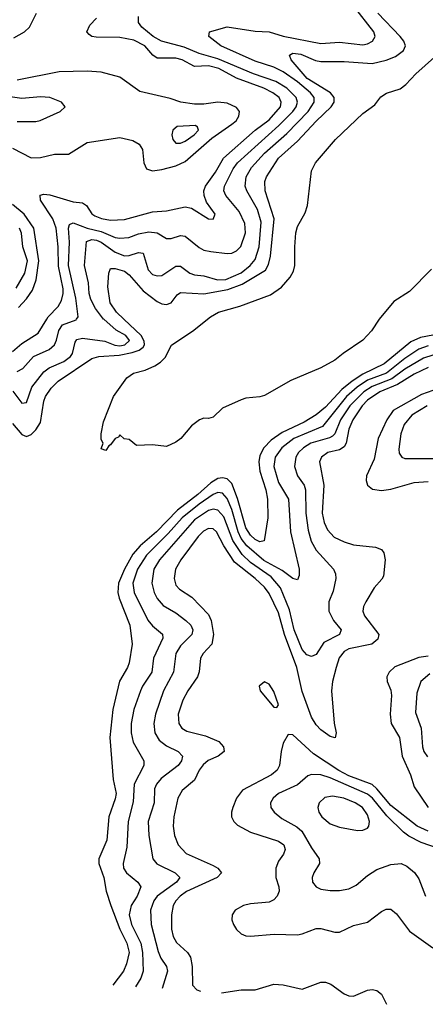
# Model space of a CAD drawing. Header units: inches. Extents: x 501365 to 657855, y 482276 to 547543.
# Tile 23 of 256: x 521781 to 523518, y 487068 to 491282. Entities that reach past the tile are written whole.
import ezdxf

# ---------------------------------------------------------------- set-up
doc = ezdxf.new("R2010")
doc.units = ezdxf.units.IN
doc.header["$MEASUREMENT"] = 0
doc.layers.add('A5428', color=7, linetype='Continuous')
doc.layers.add('A5429', color=7, linetype='Continuous')

msp = doc.modelspace()

# ---------------------------------------------------------------- linework, layer by layer
at = {"layer": 'A5428', "color": 5}
for points, elevation in [([(521750, 489553.9), (521790, 489506.3), (521810, 489497.8), (521830, 489506.5), (521850, 489526.6), (521870, 489558.7), (521883.9, 489650), (521891.3, 489670), (521915.1, 489704.9), (521945, 489735), (522090, 489832.6), (522119.3, 489840.7), (522206.9, 489846.9), (522262, 489858), (522292.8, 489867.2), (522310, 489881.2), (522315.7, 489890), (522313.6, 489906.4), (522301.2, 489930), (522227.5, 490000)], 1720), ([(521750, 489862.1), (521790, 489896.5), (521859.8, 489940.2), (521896.5, 490000)], 1780), ([(521752.1, 489692.1), (521790, 489640.6), (521810, 489643.6), (521833.2, 489710), (521884.6, 489775.4), (521907.5, 489792.5), (521970, 489818.9), (521999, 489841), (522007.1, 489852.9), (522018, 489902), (522026, 489914), (522050, 489918.9), (522145.7, 489905.7), (522189, 489889), (522210, 489886.7), (522231.8, 489890), (522250.5, 489909.5), (522234.9, 489930), (522193.9, 489953.9), (522140.5, 490000)], 1740), ([(521770, 489776.8), (521793.6, 489790), (521839.5, 489840.5), (521906.6, 489870), (521929.3, 489890), (521938.9, 489910), (521947.8, 489952.2), (521963.9, 489976.1), (522022.3, 489997.7), (522023.9, 490000)], 1760), ([(523319.9, 490000), (523287.3, 489950), (523250.2, 489910), (523166.1, 489853.9), (523130, 489824.3), (523070, 489792), (522941.8, 489738.2), (522830, 489674), (522810, 489667.8), (522750, 489662), (522730, 489655.1), (522650, 489619.5), (522610, 489581.2), (522590, 489576), (522570, 489577.2), (522550.6, 489569.4), (522516.8, 489543.2), (522471.3, 489490), (522450, 489474), (522410, 489455.3), (522350, 489462), (522280.4, 489460.4), (522250, 489486), (522228.4, 489488.4), (522210, 489506), (522204.7, 489495.3), (522190, 489489), (522170, 489462), (522162, 489458), (522150, 489438), (522130, 489446), (522138, 489470), (522130, 489486), (522129.5, 489510), (522139.6, 489560.4), (522183.1, 489670), (522239.3, 489750), (522268.7, 489770), (522317.9, 489782.1), (522359.4, 489800.6), (522383.2, 489816.8), (522404.1, 489835.9), (522430.6, 489889.4), (522526.8, 489953.2), (522585, 490000)], 1680), ([(523550, 489932.4), (523498, 489922), (523456.4, 489903.6), (523341.7, 489810), (523250, 489765), (523204.6, 489735.4), (523160.5, 489699.5), (523090, 489624.5), (523050, 489591.4), (522999.7, 489560.3), (522904.5, 489515.4), (522858.1, 489481.9), (522827.2, 489450), (522810, 489416.8), (522805.2, 489390), (522809.8, 489349.8), (522835.5, 489270), (522841.9, 489230), (522844.1, 489150), (522827.8, 489052.2), (522810, 489047.8), (522790, 489058), (522770, 489076.6), (522750, 489107.1), (522713.5, 489233.5), (522690, 489296.6), (522670, 489316.6), (522650, 489321.7), (522630, 489317.9), (522599.8, 489300.2), (522544, 489250), (522457.4, 489182.6), (522367.2, 489090), (522296.7, 489030), (522265.7, 488994.3), (522229.3, 488930), (522203.6, 488870), (522201.2, 488830), (522206.5, 488806.5), (522252.4, 488690), (522263.2, 488610), (522249, 488530), (522242.2, 488510), (522209, 488451), (522179.9, 488330), (522166.2, 488210), (522180.5, 488030), (522193.6, 487970), (522190, 487947.1), (522161.9, 487870), (522153.9, 487770), (522120.1, 487690), (522119.6, 487670), (522140.5, 487610), (522151.9, 487551.9), (522171, 487490), (522209.2, 487389.2), (522240.2, 487330), (522249.3, 487290), (522238.8, 487241.2), (522225.5, 487210), (522179.3, 487149.7)], 1720), ([(523530, 489887), (523490, 489872.1), (523430, 489832.4), (523352, 489770), (523270, 489740), (523225.6, 489710), (523181.1, 489670), (523078.4, 489541.6), (522955.2, 489490), (522903.8, 489450), (522875.7, 489410), (522869.3, 489370), (522890, 489301.4), (522932.5, 489230), (522940.5, 489090), (522978, 488930), (522977.3, 488902.7), (522970, 488884.2), (522950, 488890.8), (522904.9, 488924.9), (522827, 488967), (522753, 489030), (522730, 489061.3), (522716.3, 489090), (522690, 489186.4), (522670, 489232.5), (522650, 489256), (522630, 489258.4), (522610, 489249.6), (522550, 489208.8), (522476, 489150), (522417, 489083), (522323.8, 488990), (522284.8, 488930), (522264.9, 488870), (522271.7, 488830), (522330, 488711.8), (522350, 488688.1), (522392.4, 488652.4), (522394.6, 488634.6), (522353.6, 488550), (522346.1, 488490), (522306.5, 488430), (522298.1, 488410), (522270, 488329.6), (522258.7, 488270), (522258.5, 488230), (522267.3, 488190), (522313.1, 488110), (522312.1, 488090), (522271.3, 488010), (522266.2, 487933.8), (522245.3, 487850), (522240.1, 487739.9), (522224.4, 487670), (522226.1, 487650), (522237.7, 487630), (522287.1, 487590), (522300.2, 487570), (522284.4, 487530), (522258.9, 487490), (522249.7, 487450.3), (522260.4, 487410), (522299.5, 487330), (522306.2, 487290), (522310.1, 487210), (522300.3, 487179.7), (522276.5, 487142.9)], 1740), ([(523550, 489846.4), (523510, 489834.1), (523430, 489786.8), (523375.1, 489744.9), (523290, 489712), (523255.3, 489690), (523194.3, 489630), (523155.1, 489570), (523130.2, 489509.8), (523120.1, 489499.9), (523107.4, 489492.6), (523028.4, 489470), (522996.1, 489450), (522975.6, 489430), (522964.2, 489410), (522957.4, 489370), (522970, 489330.2), (522999.1, 489290), (523005.6, 489270), (523006.3, 489170), (523016.6, 489096.6), (523029.7, 489050), (523050, 489011), (523124.9, 488930), (523133.4, 488910), (523134.9, 488890), (523123.2, 488836.8), (523105.4, 488790), (523105, 488750), (523124.7, 488710), (523157.6, 488670), (523150.3, 488650), (523084, 488616), (523050, 488565.5), (523030, 488556.8), (523010, 488563), (522990, 488586.9), (522957, 488670), (522936.6, 488756.6), (522897.9, 488850), (522857.8, 488897.8), (522770, 488958.8), (522733.8, 488993.8), (522693.1, 489053.1), (522654.7, 489154.7), (522630, 489182.7), (522610, 489186.8), (522590, 489181.5), (522530, 489142.2), (522380.1, 488970), (522355.9, 488930), (522346.1, 488870), (522356.3, 488830), (522370, 488804.6), (522395.2, 488775.2), (522450, 488743.6), (522492.1, 488710), (522513.2, 488690), (522522.1, 488670), (522517.8, 488650), (522470, 488602), (522449.2, 488570), (522439.6, 488490), (522397.2, 488410), (522362.8, 488310), (522355.5, 488270), (522359.9, 488230), (522377.8, 488197.8), (522410, 488174.6), (522459.1, 488150), (522478.5, 488130), (522473.5, 488110), (522459.8, 488090), (522386.1, 488033.8), (522366.1, 488010), (522358.2, 487990), (522356.1, 487930), (522331.6, 487850), (522333.4, 487790), (522351.6, 487690), (522368.9, 487668.9), (522446.7, 487630), (522466, 487610), (522452.5, 487590), (522370.1, 487530), (522355, 487510), (522341.7, 487470), (522344.6, 487410), (522374.1, 487294.1), (522385.2, 487265.2), (522409.5, 487230), (522414.2, 487210), (522390.5, 487135)], 1760), ([(523530, 489794.2), (523470, 489765.4), (523398.8, 489721.2), (523323.3, 489690), (523270, 489653.7), (523247.4, 489630), (523208.1, 489570), (523190.9, 489530), (523179.7, 489470), (523170, 489454.1), (523150, 489441.7), (523100.8, 489430), (523073.9, 489410), (523065.3, 489390), (523083.8, 489290), (523076.4, 489170), (523085.1, 489130), (523099.2, 489099.2), (523127.9, 489067.9), (523170, 489047.1), (523210, 489034.1), (523304.3, 489024.3), (523330, 489014.4), (523339.8, 488999.8), (523345.7, 488970), (523339.3, 488900.7), (523332.6, 488887.4), (523299.5, 488850), (523263.5, 488790), (523253.7, 488770), (523251, 488750), (523257.7, 488730), (523319.5, 488650), (523315.1, 488630), (523288.5, 488610), (523191.2, 488588.8), (523170, 488578.4), (523149.4, 488550.6), (523135.9, 488510), (523120.8, 488450), (523116.4, 488410), (523128.4, 488271.6), (523136.8, 488230), (523131.5, 488208.5), (523110, 488214), (523070, 488243), (523050, 488264.5), (523030, 488297.5), (522990, 488406.7), (522968, 488510), (522914.4, 488650), (522890, 488744.1), (522850, 488826.9), (522830, 488852.7), (522789.2, 488890), (522700.4, 488960.4), (522655.1, 489030), (522624.3, 489090), (522610, 489103.6), (522590, 489104.9), (522567.6, 489092.4), (522545.9, 489070), (522471.5, 488970), (522448.6, 488930), (522441.8, 488890), (522450, 488862.4), (522465.2, 488845.2), (522518.3, 488810), (522590, 488736.1), (522601.2, 488710), (522611.1, 488650), (522604.2, 488610), (522566.8, 488570), (522555.5, 488550), (522550.2, 488490.2), (522542.5, 488470), (522501.2, 488410), (522479.9, 488370), (522460.1, 488310), (522462.4, 488270), (522475.6, 488250), (522496.5, 488236.5), (522576.9, 488216.9), (522633.2, 488193.2), (522654.4, 488170), (522656.3, 488150), (522630.2, 488130), (522588.5, 488111.5), (522567, 488093), (522550.1, 488070), (522530, 488027.2), (522476.5, 487983.5), (522457.5, 487950), (522441.2, 487870), (522437.7, 487830), (522443.6, 487790), (522460.1, 487750), (522493.5, 487713.5), (522610, 487662.1), (522629.3, 487650), (522644.5, 487630), (522626.8, 487610), (522495.8, 487550), (522467.5, 487530), (522449.6, 487510), (522438.6, 487490), (522430.6, 487450), (522431, 487390), (522438.2, 487358.2), (522451.9, 487331.9), (522499, 487290), (522512.8, 487270), (522520.1, 487230), (522521.1, 487150), (522538.9, 487130), (522555.8, 487123.4)], 1780), ([(523550, 489695.1), (523502, 489678), (523380.3, 489610), (523352.8, 489570), (523315.8, 489490), (523298.8, 489401.2), (523266.5, 489330), (523264.1, 489310), (523270, 489290.4), (523292.4, 489272.4), (523330, 489266.7), (523370, 489272.3), (523470, 489302), (523530, 489305.5)], 1820), ([(523525.7, 489630), (523461, 489590), (523428.2, 489550), (523412.9, 489510), (523404.6, 489444.6), (523406.6, 489426.6), (523417, 489410), (523430, 489403.5), (523570, 489403.9)], 1840), ([(523530, 488557.3), (523490, 488552.9), (523387.7, 488512.3), (523363.2, 488490), (523353.2, 488470), (523355.2, 488450), (523370, 488413), (523373.6, 488390), (523368, 488310), (523372.4, 488270), (523406.9, 488210), (523418.4, 488130), (523454.2, 488050), (523470, 487998.7), (523530, 487910.3)], 1820), ([(523537, 488483), (523499.5, 488450), (523481.1, 488398.9), (523476.5, 488316.5), (523499.8, 488250), (523505.9, 488170), (523511.4, 488150), (523527.6, 488127.6)], 1840), ([(523530, 487808.7), (523483.1, 487830), (523370, 487918.6), (523310.4, 487990.4), (523290, 488008.1), (523190, 488046), (523148.1, 488068.1), (523039.9, 488139.9), (522950, 488221.5), (522930, 488222.9), (522910, 488185.6), (522900.5, 488150), (522893.9, 488090), (522884.1, 488070), (522859.3, 488050), (522735.8, 487984.2), (522710.1, 487950), (522693.4, 487910), (522687.8, 487890), (522688.5, 487870), (522698.4, 487850), (522714.1, 487834), (522770, 487803.9), (522890, 487765.6), (522912.6, 487750), (522917.9, 487730), (522911.3, 487710), (522890, 487680.3), (522877.5, 487650), (522877.2, 487610), (522890.7, 487570), (522891.9, 487551.9), (522884.2, 487530), (522870, 487514.6), (522850, 487504.9), (522770, 487498.2), (522739.5, 487490), (522704.4, 487470), (522691.3, 487450), (522689.2, 487430), (522695.9, 487410), (522710, 487387.9), (522729.6, 487369.6), (522750, 487361.3), (522770, 487359.5), (522871.4, 487368.6), (522970, 487365.3), (522990, 487368.9), (523050, 487392.7), (523070, 487392.1), (523130, 487376.4), (523150, 487377), (523210, 487405), (523270, 487418.7), (523330, 487465), (523350, 487475.2), (523370, 487474.4), (523394.8, 487454.8), (523450, 487380.2), (523550, 487309.3)], 1820), ([(523574.8, 487734.8), (523501, 487761), (523447.1, 487787.1), (523424.5, 487804.5), (523353.8, 487873.8), (523292.6, 487950), (523270, 487967.9), (523110, 488036.8), (523070, 488049.5), (523030, 488052.1), (523014.6, 488045.4), (522970, 488007.5), (522889.2, 487970), (522866.4, 487950), (522855, 487930), (522856.5, 487910), (522870.2, 487890), (522903.1, 487863.1), (522967.2, 487827.2), (522989.4, 487809.4), (523030, 487738), (523063.6, 487690), (523065.2, 487670), (523040.3, 487630), (523033.1, 487610), (523035.3, 487590), (523050.5, 487570), (523070, 487560.8), (523110, 487554.4), (523150, 487554.4), (523190, 487561.8), (523222.6, 487577.4), (523270, 487619.2), (523310, 487645), (523370, 487666.7), (523414.8, 487670), (523439.6, 487659.6), (523471.9, 487631.9), (523490, 487604.9), (523519.3, 487530)], 1840), ([(522644.8, 487117.2), (522730, 487129.6), (522790, 487129.5), (522870, 487153.4), (522910, 487151.6), (522990, 487132.6), (523070, 487162.6), (523090, 487162.1), (523113.5, 487153.5), (523170, 487112.1), (523190, 487103.5), (523210, 487102.6), (523270, 487128.1), (523290, 487131.4), (523310, 487126.3), (523330, 487110.4), (523351.7, 487067.7)], 1780)]:
    msp.add_lwpolyline(points, dxfattribs=dict(at, elevation=elevation))
for points, elevation in [([(522830, 488447.6), (522807.2, 488430), (522810.4, 488410), (522870, 488339.1), (522882, 488338), (522889, 488350), (522870, 488406), (522850, 488437.4)], 1820), ([(523120.9, 487959.1), (523087.2, 487952.8), (523063.5, 487930), (523057.5, 487910), (523062.2, 487890), (523074.7, 487870), (523110, 487839.8), (523150, 487826.6), (523227.6, 487812.4), (523250, 487812.6), (523270, 487821.7), (523276.1, 487830), (523279.1, 487850), (523270, 487879.1), (523249, 487910), (523217.7, 487930), (523169.7, 487950)], 1860)]:
    msp.add_lwpolyline(points, close=True, dxfattribs=dict(at, elevation=elevation))
at = {"layer": 'A5429', "color": 5}
for points, elevation in [([(521755.8, 491204.2), (521801.9, 491230), (521822.3, 491250), (521852.6, 491310)], 1820), ([(522140.5, 490000), (522140.2, 490000.2), (522106.1, 490046.1), (522085.1, 490085.1), (522078.6, 490110), (522075.4, 490155.4), (522058, 490230), (522066.7, 490333.3), (522090, 490340.8), (522110, 490338.4), (522130.4, 490330), (522190, 490287.2), (522230, 490272.3), (522250, 490272.7), (522290, 490286.2), (522310, 490282.3), (522331.7, 490211.7), (522350, 490192.3), (522370, 490185.6), (522390, 490187.4), (522450, 490226.9), (522470, 490226.8), (522510, 490197.2), (522529.7, 490189.7), (522570, 490185.4), (522628.4, 490168.4), (522663.6, 490170), (522730, 490198.5), (522768.2, 490230), (522790, 490255.5), (522806.9, 490310), (522815, 490415), (522799.6, 490470), (522753.4, 490550), (522746.9, 490570), (522750.4, 490610), (522773.2, 490650), (522830, 490711.1), (522924.8, 490795.2), (523015.9, 490890), (523041.9, 490930), (523041.9, 490950), (523026.8, 490970), (522970, 491017.1), (522910, 491059), (522870, 491079.6), (522790, 491105.4), (522642.5, 491170), (522591.1, 491210), (522594, 491230), (522670, 491251.3), (522790, 491233.3), (522850, 491230.4), (522910, 491212.2), (523070, 491180.5), (523150, 491186.5), (523250, 491175.4), (523270, 491178.7), (523292.5, 491190), (523303, 491210), (523297.9, 491230), (523210, 491341.1)], 1740), ([(522227.5, 490000), (522196, 490030), (522169, 490070), (522159, 490139), (522162.1, 490197.9), (522170, 490218), (522190, 490217.2), (522230, 490206.2), (522250, 490190.1), (522310, 490122.2), (522370, 490075.7), (522390, 490065.8), (522410, 490063.3), (522430, 490070.8), (522455.6, 490104.4), (522470, 490115.1), (522569.6, 490109.6), (522672.9, 490127.1), (522733.5, 490150), (522833, 490210), (522846, 490234), (522855.3, 490270), (522870.4, 490430), (522831.9, 490550), (522831.2, 490590), (522837.5, 490610), (522889.9, 490690), (522970, 490761.9), (523050, 490848.7), (523115.4, 490910), (523127.1, 490930), (523127.6, 490950), (523111.6, 490970), (523011.7, 491030), (522944, 491110), (522936.1, 491130), (522950, 491138.5), (522985.1, 491134.9), (523047.8, 491107.8), (523070, 491103), (523170, 491103.4), (523290, 491094.5), (523350, 491109.7), (523390, 491125.1), (523425, 491150), (523433.7, 491170), (523426.4, 491190), (523410.3, 491210), (523315, 491310)], 1720), ([(521896.5, 490000), (521902.6, 490010), (521945, 490055), (521960.2, 490079.8), (521967.4, 490110), (521966.4, 490130), (521946.8, 490226.8), (521946, 490310), (521937.2, 490390), (521922.7, 490430), (521870.4, 490510), (521868.1, 490531.9), (521884.4, 490535.6), (521910, 490533), (522010, 490502.1), (522050, 490499), (522067.6, 490487.6), (522090, 490450.9), (522102.6, 490442.6), (522131.2, 490431.2), (522170, 490424), (522230, 490426.6), (522350, 490460.1), (522410, 490463.9), (522490, 490481.3), (522516, 490476), (522590, 490430.4), (522610, 490428.9), (522617.7, 490450), (522581.4, 490501.4), (522570.4, 490530), (522569.5, 490550), (522576.3, 490570), (522619.4, 490630), (522653.4, 490690), (522790, 490809.1), (522850, 490854.3), (522897.5, 490910), (522900.8, 490930), (522891.5, 490950), (522864.9, 490970), (522826.1, 490990), (522710, 491032.4), (522634.1, 491074.1), (522590, 491084.9), (522530, 491082.7), (522476.8, 491110), (522450, 491117.7), (522370, 491118.2), (522351.1, 491131.1), (522316.9, 491170), (522270, 491195.4), (522210, 491206.3), (522107.8, 491207.8), (522090.3, 491210.3), (522078.7, 491218.7), (522068.9, 491230), (522081, 491259), (522110, 491289)], 1780), ([(522023.9, 490000), (522031.1, 490010), (522021, 490090), (521990, 490230), (521994.1, 490330), (521989.6, 490390.4), (521994.7, 490405.3), (522010, 490412.4), (522069.7, 490389.7), (522130, 490376.2), (522190, 490350.1), (522210, 490346.9), (522247.8, 490350), (522290, 490366.2), (522334.2, 490374.2), (522370.1, 490370.1), (522410, 490345.8), (522430, 490345.1), (522470, 490358.9), (522490, 490356.2), (522550, 490306.8), (522570, 490296.2), (522598.8, 490290), (522670, 490281.7), (522690, 490283.5), (522710, 490292.7), (522728.2, 490311.8), (522747.7, 490370), (522745.1, 490410), (522721.5, 490461.5), (522664.3, 490530), (522655.5, 490550), (522658.5, 490570), (522695.8, 490644.2), (522714.3, 490670), (522891.1, 490828.9), (522950.6, 490890), (522964.9, 490910), (522970.9, 490930), (522964.7, 490950), (522925.2, 490990), (522877.3, 491017.3), (522782.3, 491050), (522630, 491114.7), (522550, 491138), (522485, 491165), (522388.2, 491190), (522352.7, 491210), (522304.2, 491250), (522289.8, 491270), (522290, 491296)], 1760), ([(522585, 490000), (522597.4, 490010), (522631.8, 490030), (522723.5, 490056.5), (522855.6, 490104.4), (522902.4, 490137.6), (522939.7, 490180.3), (522954.2, 490205.8), (522959.6, 490230), (522958.6, 490310), (522963.8, 490370), (522970, 490396.5), (523004.2, 490455.8), (523013.3, 490486.7), (523030, 490634.9), (523047.4, 490670), (523133.5, 490770), (523250, 490880.6), (523302.2, 490917.8), (523327.4, 490952.6), (523352.5, 490967.5), (523410, 490987.1), (523435.2, 491004.8), (523477, 491050), (523557.4, 491122.6)], 1680), ([(521750, 490732.4), (521830, 490691.8), (521870, 490692.3), (521930, 490707), (521990, 490707.3), (522070, 490756.6), (522210, 490778.1), (522265.7, 490765.7), (522293.2, 490750), (522307.1, 490727.1), (522313, 490670), (522323.6, 490643.6), (522350, 490635.8), (522390, 490640.5), (522450, 490656.5), (522490, 490675.4), (522604.2, 490775.8), (522690, 490834.7), (522707.5, 490850), (522719.9, 490870), (522722, 490890), (522710, 490906.3), (522670, 490925.2), (522630, 490929.2), (522570, 490920.9), (522530, 490921), (522471.3, 490928.7), (522425.6, 490945.6), (522295.5, 490975.5), (522210, 491035.9), (522130, 491057.7), (522070, 491062.6), (521950, 491058.7), (521770, 491024)], 1820), ([(521770, 490846.3), (521850, 490847.2), (521868.8, 490851.2), (521954, 490890), (521975.3, 490910), (521959.3, 490930), (521909.8, 490949.8), (521870, 490952.1), (521790, 490945.6), (521710, 490956.7)], 1840), ([(521775.1, 490050), (521810, 490087.7), (521835.7, 490124.3), (521851.4, 490168.6), (521863.5, 490250), (521840.8, 490390), (521799.8, 490450), (521750, 490491.4)], 1820), ([(521766.2, 490133.8), (521802.5, 490197.5), (521814.2, 490250), (521794.9, 490310), (521788.8, 490368.8), (521779.4, 490390)], 1840), ([(523545, 490215), (523450, 490118.7), (523383.9, 490076.1), (523319.9, 490000)], 1680)]:
    msp.add_lwpolyline(points, dxfattribs=dict(at, elevation=elevation))
at = {"layer": 'A5429', "color": 5, "elevation": 1840}
msp.add_lwpolyline([(522533.2, 490830), (522455.3, 490824.7), (522436.5, 490810), (522432.6, 490790), (522436.9, 490770), (522450, 490754.3), (522470, 490753.7), (522490, 490762.6), (522527.7, 490790), (522546.9, 490810), (522542.7, 490822.7)], close=True, dxfattribs=at)

doc.saveas('drawing.dxf')
